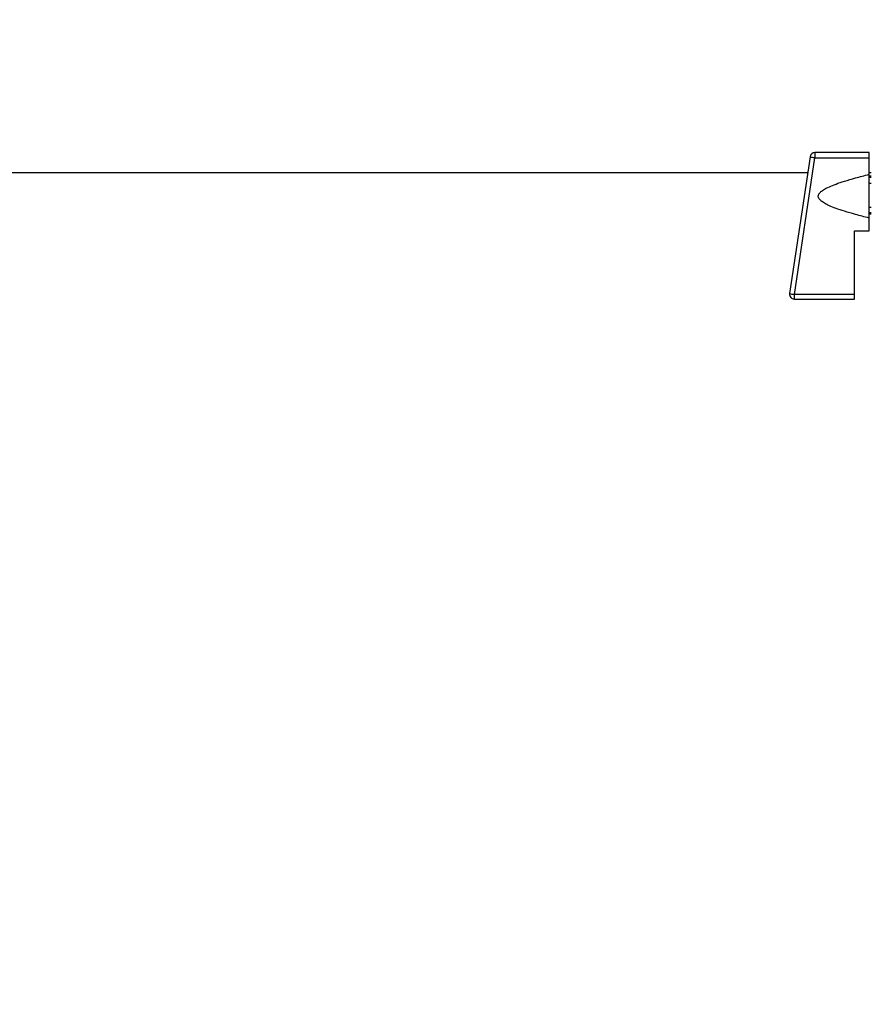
# Model space of a CAD drawing. Header units: millimetres. Extents: x 226 to 1023, y 71 to 732.
# Tile 69 of 110: x 419 to 436, y 662 to 682. Entities that reach past the tile are written whole.
import ezdxf

# ---------------------------------------------------------------- set-up
doc = ezdxf.new("R2010")
doc.units = ezdxf.units.MM
doc.layers.add('1', color=7, linetype='CONTINUOUS', true_color=0xffffff)
doc.layers.add('TOP', color=7, linetype='CONTINUOUS', true_color=0xffffff)
doc.styles.add('iso-1', font='isocp.shx')
doc.dimstyles.get("Standard").update_dxf_attribs({"dimtxt": 0.18, "dimasz": 0.18, "dimexe": 0.18, "dimexo": 0.0625, "dimgap": 0.09, "dimtad": 0, "dimtih": 1, "dimtoh": 1, "dimdec": 4, "dimzin": 0, "dimdsep": 46, "dimtxsty": 'Standard', "dimcen": 0.09, "dimadec": 0, "dimazin": 0, "dimtfac": 1, "dimtdec": 4, "dimtofl": 0, "dimtmove": 0, "dimatfit": 3, "dimfxl": 1, "dimtolj": 1, "dimtzin": 0, "dimarcsym": 0})

# ---------------------------------------------------------------- blocks, each defined once
blk = doc.blocks.new('DimnDraft3D5')
at = {"layer": 'TOP', "color": 2, "linetype": 'Continuous', "transparency": 16777216}
for p, q in [((241.659, 608.564), (241.659, 728.568)), ((474.11, 704.564), (474.11, 728.568)), ((241.659, 726.568), (474.11, 726.568))]:
    blk.add_line(p, q, dxfattribs=at)
for points in [[(241.659, 726.568), (245.159, 727.029), (245.159, 726.107), (241.659, 726.568)], [(474.11, 726.568), (470.61, 726.107), (470.61, 727.029), (474.11, 726.568)]]:
    blk.add_solid(points, dxfattribs=at)
at = {"layer": 'TOP', "color": 2, "linetype": 'Continuous', "transparency": 16777216, "insert": (354.321, 727.139), "char_height": 3.5, "attachment_point": 7, "line_spacing_factor": 0.963855, "style": 'iso-1'}
blk.add_mtext('\\W01.000;\\fisocp.shx,bigfont.shx;2325 ', dxfattribs=at)

msp = doc.modelspace()

# ---------------------------------------------------------------- linework, layer by layer
at = {"layer": '1', "color": 7, "linetype": 'Continuous'}
for p, q in [((435.204, 678.984), (434.784, 676.184)), ((436.417, 679.069), (435.303, 679.069)), ((436.417, 678.964), (436.417, 679.069)), ((436.417, 678.625), (436.417, 678.964)), ((435.154, 678.653), (412.455, 678.653)), ((436.459, 678.653), (436.417, 678.653)), ((436.417, 677.728), (436.417, 678.625)), ((436.46, 678.587), (436.417, 678.587)), ((436.417, 678.564), (436.46, 678.564)), ((436.417, 678.444), (436.46, 678.444)), ((436.417, 677.954), (436.46, 677.954)), ((436.46, 677.834), (436.417, 677.834)), ((436.417, 677.812), (436.46, 677.812)), ((436.417, 677.469), (436.417, 677.728)), ((436.117, 677.469), (436.417, 677.469)), ((436.117, 676.164), (436.117, 677.469)), ((436.117, 676.069), (436.117, 676.164)), ((434.883, 676.069), (436.117, 676.069))]:
    msp.add_line(p, q, dxfattribs=at)
at = {"layer": '1', "color": 252, "linetype": 'Continuous'}
for p, q in [((434.883, 676.164), (435.303, 678.964)), ((435.303, 679.069), (435.303, 678.964)), ((435.303, 678.964), (436.417, 678.964)), ((434.883, 676.069), (434.883, 676.164)), ((436.117, 676.164), (434.883, 676.164))]:
    msp.add_line(p, q, dxfattribs=at)
at = {"layer": '1', "color": 7, "linetype": 'Continuous'}
for centre, start, end in [((435.303, 678.969), 90, 171.4692), ((434.883, 676.169), 171.4692, 270)]:
    msp.add_arc(centre, 0.1, start, end, dxfattribs=at)
at = {"layer": '1', "color": 252, "linetype": 'Continuous'}
for centre, major_axis, start_param, end_param in [((435.303, 678.969), (0.0989, -0.0148), 3.141593, 4.719797), ((434.883, 676.169), (-0.0989, 0.0148), 0, 1.578204)]:
    msp.add_ellipse(centre, major_axis=major_axis, ratio=0.049386, start_param=start_param, end_param=end_param, dxfattribs=at)
at = {"layer": '1', "color": 7, "linetype": 'Continuous'}
msp.add_rational_spline([(436.417, 677.728), (434.63, 678.176), (436.417, 678.625)], [1, 1.40365604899, 1], degree=2, dxfattribs=at)

# ---------------------------------------------------------------- dimensions: what is measured, and where the dimension line sits
at = {"layer": 'TOP', "color": 2, "linetype": 'Continuous', "lineweight": -3}
dim = msp.add_linear_dim(base=(474.11, 726.568), p1=(241.659, 608.564), p2=(474.11, 704.564), text='\\C2;2325', dimstyle='Standard', override={"dimtxt": 3.5, "dimasz": 3.5, "dimexe": 2, "dimexo": 0, "dimgap": 1.75, "dimtad": 1, "dimtih": 0, "dimdec": 0, "dimzin": 8, "dimtxsty": 'iso-1', "dimsah": 1, "dimclrd": 2, "dimclre": 2, "dimclrt": 2, "dimtm": -0.003937, "dimtdec": 2, "dimtofl": 1, "dimtmove": 0}, dxfattribs=at)
dim.commit()
dim.dimension.update_dxf_attribs({"geometry": 'DimnDraft3D5', "text_midpoint": (357.884, 726.568), "dimtype": 160})

doc.saveas('drawing.dxf')
